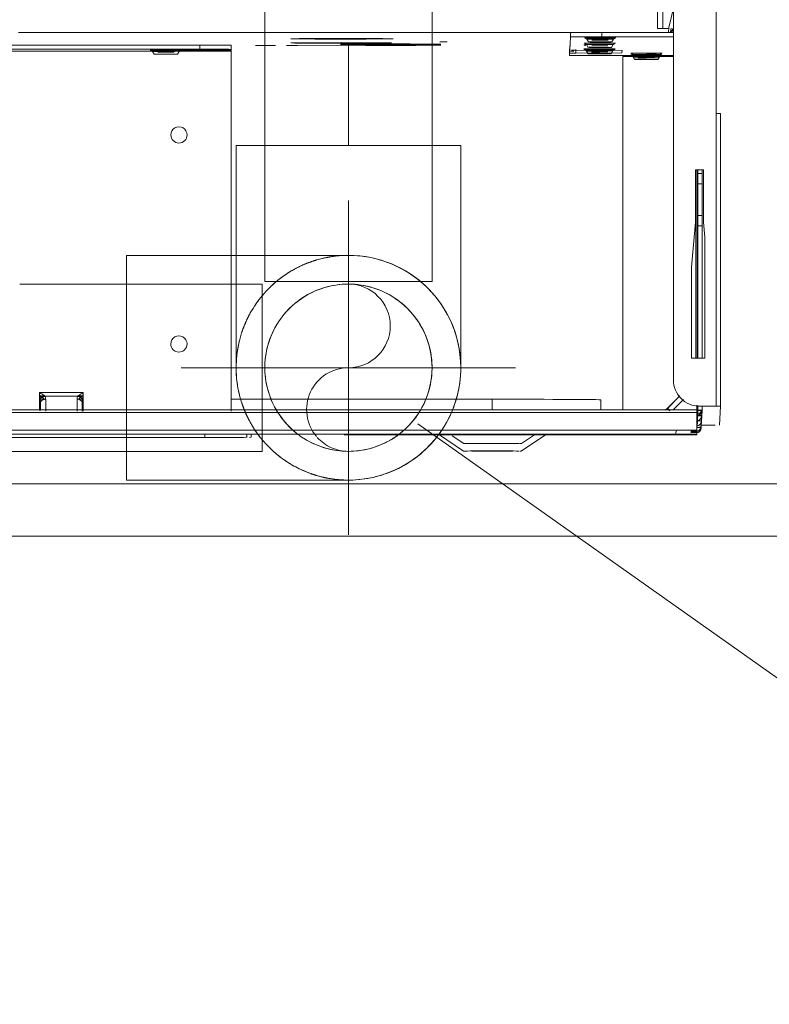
# Model space of a CAD drawing. Header units: millimetres. Extents: x 19580 to 41622, y 4748 to 42776.
# Tile 39 of 65: x 29743 to 29887, y 35686 to 35875. Entities that reach past the tile are written whole.
import ezdxf

# ---------------------------------------------------------------- set-up
doc = ezdxf.new("R2010")
doc.units = ezdxf.units.MM
doc.linetypes.add('ADSK_Осевая', pattern=[700, 500, -100, 0, -100])
doc.linetypes.add('ADSK_Скрыто', pattern=[300, 150, -150])
for name, color, linetype, lineweight in [('A-DETL-____-HDLN', 90, 'ADSK_Скрыто', 9), ('G-XREF-____-OTLN', 8, 'Continuous', 9), ('I-FURN-____-MCUT', 30, 'Continuous', 9), ('I-FURN-____-OTLN', 30, 'Continuous', 20), ('M-EQPM-___-IDEN', 50, 'Continuous', 20), ('P-PIPE-____-CNTR', 3, 'ADSK_Осевая', 20), ('P-PIPE-____-OTLN', 3, 'Continuous', 20)]:
    doc.layers.add(name, color=color, linetype=linetype, lineweight=lineweight)

# ---------------------------------------------------------------- blocks, each defined once
blk = doc.blocks.new('Прямая форма - 83 new-608937-В_Этаж 01_Отопление')
at = {"layer": 'I-FURN-____-MCUT', "color": 133}
for p, q in [((0, 0), (-3200, 0)), ((-3200, -10), (-10, -10))]:
    blk.add_line(p, q, dxfattribs=at)
blk = doc.blocks.new('Прямая форма - FU - 053-608938-В_Этаж 01_Отопление')
blk.add_blockref('Прямая форма - 83 new-608937-В_Этаж 01_Отопление', (0, 0))
blk = doc.blocks.new('83 new_ifc_RVT-1-В_Этаж 01_Отопление')
at = {"layer": 'I-FURN-____-OTLN', "color": 9, "lineweight": 20, "rotation": 180}
blk.add_blockref('Прямая форма - FU - 053-608938-В_Этаж 01_Отопление', (26710.28, 35775.83), dxfattribs=at)
blk = doc.blocks.new('ADSK_Полипропилен_Отвод - Универсальный-1567100-В_Этаж 01_Отопление')
at = {"layer": 'P-PIPE-____-OTLN', "color": 10}
for p, q in [((21556.59, 35850.53), (21556.59, 35808.03)), ((21578.09, 35850.53), (21556.59, 35850.53)), ((21599.59, 35850.53), (21578.09, 35850.53)), ((21599.59, 35808.03), (21599.59, 35850.53))]:
    blk.add_line(p, q, dxfattribs=at)
blk = doc.blocks.new('City Class FR - City Class F_iam-V25-В_Этаж 01_Отопление')
at = {"layer": 'A-DETL-____-HDLN'}
blk.add_line((-198.46, -38.42), (-198.46, -38.36), dxfattribs=at)
at = {"layer": 'A-DETL-____-HDLN', "flags": 128}
for points in [[(-192.98, -37.28), (-193, -37.28), (-193.03, -37.28), (-193.06, -37.28), (-193.1, -37.28), (-193.14, -37.28), (-193.19, -37.28), (-193.24, -37.28)], [(-192.99, -37.13), (-193.02, -37.12), (-193.05, -37.12), (-193.09, -37.12), (-193.14, -37.12)]]:
    blk.add_lwpolyline(points, dxfattribs=at)
at = {"layer": 'A-DETL-____-HDLN'}
for centre, start_param, end_param in [((-204.84, -35.3), 3.150557, 3.490411), ((-204.84, -35.3), 2.792279, 3.138605), ((-204.82, -34.88), 3.150557, 3.490411), ((-204.82, -34.88), 2.792279, 3.138605), ((-204.82, -34.96), 3.150557, 3.490411), ((-204.82, -34.96), 2.792279, 3.138605), ((-204.84, -35.3), 5.933871, 6.274221), ((-204.84, -35.3), 0.002988, 0.348818), ((-204.82, -34.88), 5.933871, 6.274221), ((-204.82, -34.88), 0.002988, 0.348818), ((-204.82, -34.96), 5.933871, 6.274221), ((-204.82, -34.96), 0.002988, 0.348818), ((-112.86, -35.69), 3.150557, 3.490411), ((-112.86, -35.69), 2.792279, 3.138605), ((-112.86, -35.69), 5.933871, 6.274221), ((-112.86, -35.69), 0.002988, 0.348818), ((-195.92, -37.18), 2.792279, 3.138605), ((-195.92, -37.18), 3.150557, 3.490411), ((-195.87, -35.94), 3.150557, 3.490411), ((-195.87, -35.94), 2.792279, 3.138605), ((-195.87, -36.09), 3.150557, 3.490411), ((-195.87, -36.09), 2.792279, 3.138605), ((-195.92, -37.18), 0.002988, 0.348818), ((-195.92, -37.18), 5.933871, 6.274221), ((-195.87, -36.09), 0.002988, 0.348818), ((-195.87, -36.09), 5.933871, 6.274221), ((-195.87, -35.94), 5.933871, 6.274221), ((-195.87, -35.94), 0.002988, 0.348818), ((-195.97, -38.21), 2.792279, 3.138605), ((-195.97, -38.21), 3.150557, 3.490411), ((-195.97, -38.21), 0.002988, 0.348818), ((-195.97, -38.21), 5.933871, 6.274221)]:
    blk.add_ellipse(centre, major_axis=(1.55, 0), ratio=0.005175, start_param=start_param, end_param=end_param, dxfattribs=at)
at = {"layer": 'G-XREF-____-OTLN'}
for p, q in [((-181, 40.5), (-185.65, 37.39)), ((-165.18, 37.32), (-170, 40.53)), ((174.35, 38.06), (-210.65, 37.22)), ((-181.07, 39.05), (-183.55, 37.39)), ((-167.83, 37.59), (-170.07, 39.08)), ((-129.36, 37.44), (-129.33, 37.97)), ((-128.52, 37.44), (-128.49, 37.97)), ((-120.49, 38.03), (84.51, 38.48)), ((-120.49, 38.03), (-120.49, 37.42)), ((-215.47, 35.99), (-215.48, 35.73)), ((-215.48, 35.68), (-215.47, 35.94)), ((-215.47, 35.94), (-214.67, 35.94)), ((-214.65, 37.24), (-214.64, 37.33)), ((-214.65, 37.24), (-214.65, 36.44)), ((-214.65, 37.24), (-214.65, 36.44)), ((-214.65, 36.44), (-214.64, 36.53)), ((-201.28, 37.36), (-214.64, 37.33)), ((-214.64, 37.33), (-201.28, 37.36)), ((-213.48, 36.84), (-214.64, 36.84)), ((-214.64, 36.53), (-213.48, 36.54)), ((-214.64, 36.43), (-213.48, 36.44)), ((-214.63, 33.05), (-214.64, 36.43)), ((-214.47, 36.94), (-214.48, 36.68)), ((-214.48, 36.68), (-213.48, 36.69)), ((-213.48, 36.64), (-214.48, 36.64)), ((-213.48, 36.64), (-214.48, 36.64)), ((-213.48, 36.95), (-214.47, 36.95)), ((174.35, 37.26), (-210.65, 36.42)), ((-210.65, 36.42), (-210.65, 37.22)), ((-175.65, 37.41), (-195.65, 37.36)), ((-147.15, 37.48), (-170.02, 37.43)), ((-170.02, 37.43), (-147.15, 37.48)), ((-219.13, 31.83), (-218.97, 35.44)), ((-218.17, 35.44), (-215.48, 35.45)), ((-215.47, 35.45), (-215.63, 31.84)), ((-215.53, 34.68), (-215.57, 33.71)), ((-215.57, 33.66), (-215.53, 34.63)), ((-215.48, 35.69), (-215.53, 34.72)), ((-215.53, 34.67), (-215.48, 35.64)), ((-215.48, 35.68), (-215.48, 34.67)), ((-215.48, 34.67), (-215.48, 35.68)), ((-215.48, 35.64), (-215.48, 34.67)), ((-214.73, 34.63), (-214.77, 33.66)), ((-214.68, 35.64), (-214.73, 34.67)), ((-214.73, 33.66), (-214.73, 34.63)), ((-215.62, 32.66), (-215.63, 32.39)), ((-215.63, 32.35), (-215.62, 32.61)), ((-215.57, 33.67), (-215.62, 32.7)), ((-215.62, 32.65), (-215.57, 33.62)), ((-214.82, 32.61), (-214.83, 32.35)), ((-214.83, 32.35), (-214.83, 31.71)), ((-214.82, 32.66), (-214.77, 33.62)), ((-214.77, 32.65), (-214.77, 33.62)), ((-214.63, 33.05), (178.36, 33.9)), ((-214.63, 32.55), (178.37, 33.4)), ((178.37, 33.4), (-214.63, 32.55)), ((-214.62, 31.62), (-214.62, 32.55)), ((-210.1, 32.56), (-212.07, 30.58)), ((-209.13, 32.15), (-211.39, 29.88)), ((-211.38, 29.86), (-209.13, 32.12)), ((-209.13, 32.12), (-211.38, 29.86)), ((-209, 32.28), (-209.13, 32.15)), ((-209.13, 32.12), (-209.01, 32.24)), ((-209.13, 32.12), (-209.01, 32.24)), ((-209, 32.28), (-209.01, 32.24)), ((-200.46, 32.58), (-200.31, -35.03)), ((-196.27, 32.6), (-196.26, 30.66)), ((-196.27, 32.6), (-196.26, 30.66)), ((-175.47, 32.65), (-175.47, 30.59)), ((-125.51, 32.96), (-125.36, -35.87)), ((-97.2, 29.45), (-97.21, 33.04)), ((-97.01, 33.05), (-97.01, 31.47)), ((-97.01, 33.05), (-97.01, 31.48)), ((-97.01, 31.48), (-97.01, 33.05)), ((-96.01, 33.05), (-96.01, 30.77)), ((-90.01, 33.07), (-90.01, 30.78)), ((-89.01, 31.49), (-89.01, 32.95)), ((-89.01, 32.95), (-89.01, 31.49)), ((-88.81, 32.95), (-88.8, 29.47)), ((-219.13, 31.83), (-219.01, -24.17)), ((-219.01, -24.17), (-219.13, 31.83)), ((-218.21, -24.17), (-218.33, 31.83)), ((-215.63, 31.83), (-218.33, 31.83)), ((-215.13, 31.83), (-215.63, 31.83)), ((-175.47, 30.59), (-125.51, 30.7)), ((-97.21, 30.76), (-96.01, 30.77)), ((-96.39, 30.62), (-96.87, 30.26)), ((-96.87, 30.26), (-96.13, 30.26)), ((-89.84, 30.17), (-96.17, 30.16)), ((-90.01, 30.78), (-88.81, 30.78)), ((-89.88, 30.27), (-89.14, 30.27)), ((-89.14, 30.27), (-89.62, 30.64)), ((-97.2, 30.11), (-96.17, 30.12)), ((-88.8, 29.47), (-97.2, 29.45)), ((-89.84, 30.13), (-88.8, 30.13)), ((-209.85, -96.63), (-210.12, 26.85)), ((-216.11, 22.63), (-213.61, 22.64)), ((-216.06, -0.51), (-216.11, 22.63)), ((-215.56, -2.65), (-215.61, 22.63)), ((-214.81, 22.63), (-214.76, -2.65)), ((-214.56, -13.36), (-214.64, 22.64)), ((-214.36, -13.36), (-214.44, 22.64)), ((-213.61, 22.64), (-213.57, 5.21)), ((-213.57, 5.21), (-214.31, -3.36)), ((-215.81, -3.37), (-216.06, -0.51)), ((-215.78, -13.37), (-215.81, -3.37)), ((-215.55, -4.68), (-215.56, -2.67)), ((-214.76, -2.67), (-215.56, -2.67)), ((-214.76, -2.67), (-214.75, -4.68)), ((-214.31, -3.36), (-214.28, -13.36)), ((-215.54, -10.68), (-215.55, -4.68)), ((-215.55, -4.68), (-214.75, -4.68)), ((-214.75, -4.68), (-214.74, -10.68)), ((-215.54, -12.67), (-215.54, -10.68)), ((-215.54, -10.68), (-214.74, -10.68)), ((-214.74, -10.68), (-214.74, -12.67)), ((-215.53, -13.37), (-215.54, -12.67)), ((-215.54, -12.67), (-214.74, -12.67)), ((-214.74, -12.67), (-214.73, -13.36)), ((-214.28, -13.36), (-215.78, -13.37)), ((-218.21, -24.17), (-218.08, -84.17)), ((-200.31, -35.03), (-209.99, -35.05)), ((-196.11, -35.21), (-209.99, -35.24)), ((-207.08, -34.9), (-207.4, -35.45)), ((-207.06, -34.49), (-207.38, -35.04)), ((-207.06, -34.57), (-207.38, -35.12)), ((-202.28, -35.44), (-202.59, -34.89)), ((-202.26, -35.03), (-202.58, -34.48)), ((-202.26, -35.11), (-202.58, -34.56)), ((-200.16, -36.21), (-200.14, -35.74)), ((-200.14, -35.74), (-191.31, -35.67)), ((-198.11, -35.54), (-198.43, -36.09)), ((-198.12, -35.7), (-198.43, -36.25)), ((-193.31, -36.24), (-193.63, -35.69)), ((-193.31, -36.08), (-193.62, -35.53)), ((-191.31, -35.67), (-191.31, -36.34)), ((-190.12, -35.23), (-190.13, -35.66)), ((-190.13, -36.46), (-190.13, -35.66)), ((-125.36, -35.87), (89.64, -35.4)), ((-115.11, -35.29), (-115.42, -35.84)), ((-110.3, -35.83), (-110.62, -35.28)), ((-191.33, -36.23), (-200.16, -36.21)), ((-197.99, -36.52), (-198.87, -36.53)), ((-198.17, -36.78), (-198.48, -37.33)), ((-193.36, -37.32), (-193.68, -36.77)), ((-190.28, -38.77), (-190.16, -36.24)), ((-190.16, -37.04), (-190.16, -36.24)), ((-190.16, -36.24), (-190.16, -37.04)), ((-138.06, -37.04), (-146.71, -37.06)), ((-135.94, -36.99), (-138.06, -37)), ((-138.06, -37), (-135.94, -36.99)), ((-130.01, -37.01), (-133.82, -37.02)), ((-125.37, -36.24), (-125.36, -36.07)), ((-125.37, -36.24), (-125.37, -37.04)), ((-125.37, -36.24), (-125.37, -37.04)), ((-125.36, -36.07), (-109.87, -36.03)), ((83.63, -35.82), (-119.37, -36.26)), ((-119.37, -37.06), (-119.37, -36.26)), ((83.63, -36.62), (-119.37, -37.06)), ((-209.98, -38.84), (-196.28, -38.81)), ((-198.21, -37.82), (-198.53, -38.37)), ((-198.46, -38.42), (-198.46, -38.36)), ((-196.28, -38.81), (-196.28, -39.61)), ((-84.68, -39.36), (-193.86, -39.6)), ((-193.41, -38.36), (-193.73, -37.81)), ((-193.46, -38.35), (-193.46, -38.41)), ((-190.28, -38.77), (-190.28, -39.57)), ((-165.28, -37.75), (-166.72, -37.76)), ((-196.28, -39.61), (-209.98, -39.64)), ((-209.97, -44.28), (-209.12, -40.59)), ((-209.9, -40.41), (-209.87, -39.64)), ((-209.42, -39.8), (-209.57, -40.49)), ((-209.12, -40.59), (-209.08, -39.69)), ((-206.97, -40.43), (-208.93, -40.43)), ((-207.97, -40.43), (-207.85, -96.63)), ((-207.97, -40.43), (-207.85, -96.63)), ((-206.85, -96.63), (-206.97, -40.43))]:
    blk.add_line(p, q, dxfattribs=at)
at = {"layer": 'G-XREF-____-OTLN', "flags": 128}
for points in [[(-209.01, 32.24), (-208.95, 32.3), (-208.89, 32.35), (-208.83, 32.4), (-208.76, 32.45), (-208.7, 32.5), (-208.63, 32.54), (-208.56, 32.58)], [(-207.4, -35.45), (-207.77, -35.7), (-207.79, -35.7)], [(-207.38, -35.04), (-207.75, -35.28), (-207.77, -35.29)], [(-207.38, -35.12), (-207.75, -35.36), (-207.77, -35.37)], [(-202.28, -35.44), (-201.9, -35.68), (-201.88, -35.69)], [(-202.26, -35.03), (-201.89, -35.27), (-201.86, -35.27)], [(-202.26, -35.11), (-201.89, -35.35), (-201.87, -35.35)], [(-198.48, -37.33), (-198.85, -37.58), (-198.87, -37.58)], [(-198.43, -36.09), (-198.8, -36.34), (-198.82, -36.34)], [(-198.43, -36.25), (-198.8, -36.49), (-198.82, -36.49)], [(-193.36, -37.32), (-192.99, -37.57), (-192.97, -37.57)], [(-193.31, -36.08), (-192.93, -36.32), (-192.91, -36.33)], [(-193.31, -36.24), (-192.94, -36.48), (-192.92, -36.48)], [(-192.98, -37.28), (-193, -37.28), (-193.03, -37.28), (-193.06, -37.28), (-193.1, -37.28), (-193.14, -37.28), (-193.19, -37.28), (-193.24, -37.28)], [(-192.99, -37.13), (-193.02, -37.12), (-193.05, -37.12), (-193.09, -37.12), (-193.14, -37.12)], [(-115.42, -35.84), (-115.79, -36.09), (-115.81, -36.09)], [(-110.3, -35.83), (-109.93, -36.08), (-109.91, -36.08)], [(-198.53, -38.37), (-198.9, -38.61), (-198.92, -38.62)], [(-193.41, -38.36), (-193.04, -38.6), (-193.02, -38.6)]]:
    blk.add_lwpolyline(points, dxfattribs=at)
at = {"layer": 'G-XREF-____-OTLN'}
for centre, major_axis, ratio, start_param, end_param in [((-175.5, 40.51), (5.5, 0.01), 0.005175, 2.854723, 3.133835), ((-175.5, 40.51), (5.5, 0.01), 0.005175, 3.141345, 3.425718), ((-175.5, 40.51), (5.5, 0.01), 0.005175, 3.534044, 6.282937), ((-175.5, 40.51), (5.5, 0.01), 0.005175, 0.78515, 2.355505), ((-175.5, 40.51), (5.5, 0.01), 0.005175, 0.007728, 0.392451), ((-175.57, 39.06), (5.5, 0.01), 0.005175, 2.790851, 3.133835), ((-175.57, 39.06), (5.5, 0.01), 0.005175, 3.141345, 3.490628), ((-175.57, 39.06), (5.5, 0.01), 0.005175, 3.534044, 6.282937), ((-175.57, 39.06), (5.5, 0.01), 0.005175, 0.78515, 2.355505), ((-175.57, 39.06), (5.5, 0.01), 0.005175, 0.007728, 0.392451), ((-120.49, 37.99), (8.84, 0.02), 0.005175, 2.887711, 3.141345), ((-120.49, 37.99), (8, 0.02), 0.005175, 1.570548, 3.141345), ((-214.65, 35.85), (0.648, 0.643), 0.814474, 0.691329, 2.462882), ((-214.65, 35.8), (0.641, 0.65), 0.818497, 0.678044, 2.450198), ((-214.47, 35.94), (-0.999, 0.046), 0.999987, 4.760269, 6.331065), ((-214.47, 35.94), (1, 0.002), 0.005175, 2.355947, 3.141345), ((-210.65, 37.24), (4, 0.01), 0.005175, 3.141593, 4.712141), ((-210.65, 36.44), (4, 0.01), 0.005175, 3.141593, 4.712141), ((-214.64, 36.33), (-0.002, 1), 0.000248, 5.240673, 6.283185), ((-214.64, 36.33), (0, 0.2), 0.000248, 5.240673, 6.283185), ((-195.65, 37.33), (6.5, 0.01), 0.005175, 1.570548, 4.712141), ((-175.65, 37.37), (6.5, 0.01), 0.005175, 4.712141, 7.853734), ((-150.65, 37.43), (3.5, 0.01), 0.005175, 3.141593, 6.282937), ((-214.74, 33.79), (0.641, 0.65), 0.818497, 0.753674, 2.450198), ((-214.74, 33.83), (0.648, 0.643), 0.814474, 0.772408, 2.462882), ((-214.7, 34.8), (0.641, 0.65), 0.818497, 0.814551, 2.450198), ((-214.69, 34.84), (0.648, 0.643), 0.814474, 1.577406, 2.462882), ((-214.53, 34.67), (1, 0.002), 0.005175, 3.141603, 4.588176), ((-214.53, 34.63), (1, 0.002), 0.005175, 1.69272, 3.141345), ((-214.48, 35.68), (1, 0.002), 0.005175, 3.141603, 3.926743), ((-214.48, 35.64), (1, 0.002), 0.005175, 2.355947, 3.141345), ((-214.53, 34.67), (-0.2, 0.009), 0.999987, 5.545667, 6.283185), ((-214.53, 34.63), (-0.2, 0.009), 0.999987, 5.545667, 6.331065), ((-214.53, 34.63), (0.2, 0), 0.005175, 2.355947, 3.141345), ((-214.63, 32.35), (-0.999, 0.046), 0.999987, 6.129707, 6.331065), ((-214.79, 32.82), (0.648, 0.643), 0.814474, 0.710464, 2.462882), ((-214.79, 32.78), (0.641, 0.65), 0.818497, 0.693954, 2.450198), ((-214.62, 32.66), (1, 0.002), 0.005175, 3.141603, 4.695971), ((-214.62, 32.61), (1, 0.002), 0.005175, 1.584886, 3.141345), ((-214.63, 32.35), (-0.999, 0.046), 0.999987, 4.760549, 6.129707), ((-214.57, 33.66), (1, 0.002), 0.005175, 3.141603, 4.642054), ((-214.57, 33.62), (1, 0.002), 0.005175, 1.638853, 3.141345), ((-214.63, 32.35), (-0.2, 0.009), 0.999987, 4.760269, 6.331065), ((-214.62, 32.66), (-0.2, 0.009), 0.999987, 4.760269, 6.283185), ((-214.62, 32.61), (-0.2, 0.009), 0.999987, 4.760269, 6.331065), ((-214.62, 32.61), (0.2, 0), 0.005175, 1.570548, 3.141345), ((-214.57, 33.62), (-0.2, 0.009), 0.999987, 5.545667, 6.331065), ((-214.57, 33.66), (-0.2, 0.009), 0.999987, 5.545667, 6.283185), ((-214.57, 33.62), (0.2, 0), 0.005175, 2.355947, 3.141345), ((-214.64, 33.55), (-0.002, 1), 0.000248, 2.09908, 3.141593), ((-209.71, 32.95), (-0.709, 0.706), 0.003835, 1.96265, 3.141593), ((-209.71, 32.98), (-0.709, 0.706), 0.003835, 3.145077, 4.327504), ((-218.33, 31.83), (0.8, 0.002), 0.005175, 3.141593, 4.712141), ((-215.12, 26.83), (-4.99, 0.23), 0.999987, 3.189473, 4.760271), ((-175.46, 30.7), (20.8, 0.05), 0.005175, 3.141593, 4.712141), ((-96.01, 31.48), (1, 0.002), 0.710757, 3.141593, 4.712036), ((-115.48, 20.15), (-1.55, 0.07), 0.999987, 3.189473, 6.331065), ((-115.48, 20.15), (-1.55, 0.07), 0.999987, 0.04788, 3.189473), ((-115.4, -19.85), (-1.55, 0.07), 0.999987, 3.189473, 6.331065), ((-115.4, -19.85), (-1.55, 0.07), 0.999987, 0.04788, 3.189473), ((-218.21, -24.17), (0.8, 0.002), 0.005175, 3.141593, 4.712141), ((-204.84, -35.7), (2.99, 0.01), 0.005175, 1.570548, 3.141345), ((-204.84, -35.7), (2.99, 0.01), 0.005175, 3.141345, 4.712141), ((-204.82, -35.28), (2.99, 0.01), 0.005175, 1.570548, 3.141345), ((-204.82, -35.28), (2.99, 0.01), 0.005175, 3.141345, 4.712141), ((-204.82, -35.36), (2.99, 0.01), 0.005175, 1.570548, 3.141345), ((-204.82, -35.36), (2.99, 0.01), 0.005175, 3.141345, 4.712141), ((-204.84, -35.45), (2.56, 0.01), 0.005175, 1.570548, 3.138605), ((-204.84, -35.45), (2.56, 0.01), 0.005175, 3.141345, 4.712141), ((-204.82, -35.03), (2.56, 0.01), 0.005175, 1.570548, 3.138605), ((-204.82, -35.03), (2.56, 0.01), 0.005175, 3.141345, 4.712141), ((-204.82, -35.11), (2.56, 0.01), 0.005175, 1.570548, 3.138605), ((-204.82, -35.11), (2.56, 0.01), 0.005175, 3.141345, 4.712141), ((-204.84, -34.9), (2.24, 0), 0.005175, 0.002988, 3.138605), ((-204.84, -34.9), (2.24, 0), 0.005175, 3.150557, 6.274221), ((-204.82, -34.48), (2.24, 0), 0.005175, 0.002988, 3.138605), ((-204.82, -34.48), (2.24, 0), 0.005175, 3.150557, 6.274221), ((-204.82, -34.56), (2.24, 0), 0.005175, 0.002988, 3.138605), ((-204.82, -34.56), (2.24, 0), 0.005175, 3.150557, 6.274221), ((-204.82, -35.51), (1.87, 0), 0.005175, 1.574823, 3.138605), ((-204.82, -35.51), (1.87, 0), 0.005175, 3.141345, 4.707866), ((-204.82, -35.43), (1.87, 0), 0.005175, 1.570548, 3.138605), ((-204.82, -35.43), (1.87, 0), 0.005175, 3.141345, 4.707866), ((-204.84, -35.3), (1.55, 0), 0.005175, 3.150557, 6.274221), ((-204.84, -35.3), (1.55, 0), 0.005175, 0.002988, 3.138605), ((-204.82, -34.88), (1.55, 0), 0.005175, 0.002988, 3.138605), ((-204.82, -34.88), (1.55, 0), 0.005175, 3.150557, 6.274221), ((-204.82, -34.96), (1.55, 0), 0.005175, 0.002988, 3.138605), ((-204.82, -34.96), (1.55, 0), 0.005175, 3.150557, 6.274221), ((-204.84, -35.45), (2.56, 0.01), 0.005175, 0.002988, 1.570548), ((-204.84, -35.45), (2.56, 0.01), 0.005175, 4.712141, 6.282937), ((-204.84, -35.7), (2.99, 0.01), 0.005175, 4.712141, 6.282937), ((-204.82, -35.03), (2.56, 0.01), 0.005175, 0.002988, 1.570548), ((-204.82, -35.03), (2.56, 0.01), 0.005175, 4.712141, 6.282937), ((-204.82, -35.11), (2.56, 0.01), 0.005175, 0.002988, 1.570548), ((-204.82, -35.11), (2.56, 0.01), 0.005175, 4.712141, 6.282937), ((-204.82, -35.28), (2.99, 0.01), 0.005175, 4.712141, 7.853734), ((-204.82, -35.36), (2.99, 0.01), 0.005175, 4.712141, 7.853734), ((-204.82, -35.43), (1.87, 0), 0.005175, 0.78515, 1.570548), ((-195.87, -35.69), (2.24, 0), 0.005175, 0.002988, 3.138605), ((-195.87, -35.69), (2.24, 0), 0.005175, 3.150557, 6.274221), ((-195.87, -35.54), (2.24, 0), 0.005175, 0.002988, 3.138605), ((-195.87, -35.54), (2.24, 0), 0.005175, 3.150557, 6.274221), ((-196.12, -35.24), (6, 0.01), 0.005175, 0, 1.570548), ((-194.13, -35.67), (4, 0.01), 0.005175, 5.497539, 6.282937), ((-112.86, -35.29), (2.24, 0), 0.005175, 0.002988, 3.138605), ((-112.86, -35.29), (2.24, 0), 0.005175, 3.150557, 6.274221), ((-112.86, -35.69), (1.55, 0), 0.005175, 3.150557, 6.274221), ((-112.86, -35.69), (1.55, 0), 0.005175, 0.002988, 3.138605), ((-195.92, -37.58), (2.99, 0.01), 0.005175, 1.570548, 4.712141), ((-195.87, -36.49), (2.99, 0.01), 0.005175, 2.355947, 3.141345), ((-195.87, -36.49), (2.99, 0.01), 0.005175, 3.141345, 4.712141), ((-195.87, -36.34), (2.99, 0.01), 0.005175, 1.570548, 3.141345), ((-195.87, -36.34), (2.99, 0.01), 0.005175, 3.141345, 4.712141), ((-195.92, -37.33), (2.56, 0.01), 0.005175, 1.570548, 3.138605), ((-195.92, -37.33), (2.56, 0.01), 0.005175, 3.141345, 4.712141), ((-195.87, -36.09), (2.56, 0.01), 0.005175, 1.570548, 3.138605), ((-195.87, -36.09), (2.56, 0.01), 0.005175, 3.141345, 4.712141), ((-195.87, -36.24), (2.56, 0.01), 0.005175, 1.570548, 3.138605), ((-195.87, -36.24), (2.56, 0.01), 0.005175, 3.141345, 4.712141), ((-195.92, -36.78), (2.24, 0), 0.005175, 0.002988, 3.138605), ((-195.92, -36.78), (2.24, 0), 0.005175, 3.150557, 6.274221), ((-195.92, -37.18), (1.55, 0), 0.005175, 0.002988, 3.138605), ((-195.92, -37.18), (1.55, 0), 0.005175, 3.150557, 6.274221), ((-195.87, -35.94), (1.55, 0), 0.005175, 3.150557, 6.274221), ((-195.87, -35.94), (1.55, 0), 0.005175, 0.002988, 3.138605), ((-195.87, -36.09), (1.55, 0), 0.005175, 0.002988, 3.138605), ((-195.87, -36.09), (1.55, 0), 0.005175, 3.150557, 6.274221), ((-195.92, -37.33), (2.56, 0.01), 0.005175, 0.002988, 1.570548), ((-195.92, -37.33), (2.56, 0.01), 0.005175, 4.712141, 6.282937), ((-195.92, -37.58), (2.99, 0.01), 0.005175, 6.282937, 7.853734), ((-195.92, -37.58), (2.99, 0.01), 0.005175, 4.712141, 6.282937), ((-195.87, -36.09), (2.56, 0.01), 0.005175, 0.002988, 1.570548), ((-195.87, -36.09), (2.56, 0.01), 0.005175, 4.712141, 6.282937), ((-195.87, -36.24), (2.56, 0.01), 0.005175, 0.002988, 1.570548), ((-195.87, -36.24), (2.56, 0.01), 0.005175, 4.712141, 6.282937), ((-195.87, -36.34), (2.99, 0.01), 0.005175, 4.712141, 7.853734), ((-195.87, -36.49), (2.99, 0.01), 0.005175, 4.712141, 7.853734), ((-195.87, -37.29), (2.99, 0.01), 0.005175, 0.019868, 0.360448), ((-195.87, -37.29), (2.99, 0.01), 0.005175, 5.919186, 6.262822), ((-194.16, -36.25), (4, 0.01), 0.005175, 0.392451, 0.78515), ((-196.11, -36.04), (6, 0.01), 0.005175, 0, 0.533166), ((-155.87, -37.29), (9.62, 0.02), 0.005175, 6.282937, 9.42453), ((-155.87, -37.29), (9.62, 0.02), 0.005175, 3.145864, 6.278927), ((-155.87, -37.12), (9.62, 0.02), 0.005175, 6.282937, 9.42453), ((-155.87, -37.12), (9.62, 0.02), 0.005175, 3.145864, 6.278927), ((-146.39, -37.52), (9.62, 0.02), 0.005175, 6.282937, 9.42453), ((-146.39, -37.52), (9.62, 0.02), 0.005175, 3.145864, 6.278927), ((-119.37, -36.23), (6, 0.01), 0.005175, 3.141593, 4.712141), ((-119.37, -37.03), (6, 0.01), 0.005175, 3.141593, 4.712141), ((-125.36, -35.87), (0, 0.2), 0.000248, 3.932166, 4.717564), ((-112.86, -36.09), (2.99, 0.01), 0.005175, 1.570548, 3.141345), ((-112.86, -36.09), (2.99, 0.01), 0.005175, 3.141345, 4.712141), ((-112.86, -35.84), (2.56, 0.01), 0.005175, 1.570548, 3.138605), ((-112.86, -35.84), (2.56, 0.01), 0.005175, 3.141345, 4.712141), ((-112.86, -35.84), (2.56, 0.01), 0.005175, 0.002988, 1.570548), ((-112.86, -35.84), (2.56, 0.01), 0.005175, 4.712141, 6.282937), ((-112.86, -36.09), (2.99, 0.01), 0.005175, 4.712141, 7.853734), ((-195.97, -38.61), (2.99, 0.01), 0.005175, 1.570548, 4.712141), ((-195.97, -38.36), (2.56, 0.01), 0.005175, 1.570548, 3.138605), ((-195.97, -38.36), (2.56, 0.01), 0.005175, 3.141345, 4.712141), ((-195.96, -38.36), (2.5, 0.01), 0.005175, 0, 3.141345), ((-195.96, -38.41), (2.5, 0.01), 0.005175, 3.141593, 6.282937), ((-195.97, -37.81), (2.24, 0), 0.005175, 0.002988, 3.138605), ((-195.97, -37.81), (2.24, 0), 0.005175, 3.150557, 6.274221), ((-195.97, -38.21), (1.55, 0), 0.005175, 0.002988, 3.138605), ((-195.97, -38.21), (1.55, 0), 0.005175, 3.150557, 6.274221), ((-195.95, -38.15), (1.55, 0), 0.005175, 0, 3.141345), ((-195.95, -38.15), (1.55, 0), 0.005175, 3.141593, 6.282937), ((-196.28, -38.78), (6, 0.01), 0.005175, 4.712141, 6.282937), ((-195.97, -38.36), (2.56, 0.01), 0.005175, 0.002988, 1.570548), ((-195.97, -38.36), (2.56, 0.01), 0.005175, 4.712141, 6.282937), ((-195.97, -38.61), (2.99, 0.01), 0.005175, 6.282937, 7.853734), ((-195.97, -38.61), (2.99, 0.01), 0.005175, 4.712141, 6.282937), ((-195.92, -37.73), (1.87, 0), 0.005175, 0.002988, 1.570548), ((-195.92, -37.73), (1.87, 0), 0.005175, 4.712141, 6.282937), ((-146.38, -38.32), (10, 0.02), 0.005175, 2.827185, 3.141345), ((-146.38, -38.32), (10, 0.02), 0.005175, 3.145848, 3.455504), ((-146.42, -38.31), (9.62, 0.02), 0.005175, 0.314673, 3.141345), ((-146.42, -38.31), (9.62, 0.02), 0.005175, 3.145864, 6.278927), ((-208.93, -40.63), (-0.999, 0.046), 0.999987, 4.776266, 6.104173), ((-208.93, -40.63), (-0.2, 0.009), 0.999987, 4.760269, 6.104173), ((-196.28, -39.58), (6, 0.01), 0.005175, 4.712141, 6.282937)]:
    blk.add_ellipse(centre, major_axis=major_axis, ratio=ratio, start_param=start_param, end_param=end_param, dxfattribs=at)
for points in [[(-97.03, 30.86), (-97.04, 30.76), (-97.07, 30.54), (-97.11, 30.19), (-97.16, 29.82), (-97.19, 29.57), (-97.2, 29.45)], [(-97.2, 30.11), (-97.15, 30.14), (-97.03, 30.19), (-96.92, 30.24), (-96.87, 30.26)], [(-96.17, 30.16), (-96.23, 30.1), (-96.38, 29.99), (-96.64, 29.82), (-96.92, 29.63), (-97.11, 29.51), (-97.2, 29.45)], [(-97.01, 31.48), (-97.01, 31.38), (-97.01, 31.17), (-97.02, 30.96), (-97.03, 30.86)], [(-96.01, 30.77), (-96.01, 30.66), (-96.03, 30.45), (-96.12, 30.25), (-96.17, 30.16)], [(-90.01, 30.78), (-89.87, 30.78), (-89.61, 30.82), (-89.28, 30.98), (-89.06, 31.21), (-89.01, 31.4), (-89.01, 31.49)], [(-90.01, 30.78), (-90.01, 30.68), (-89.98, 30.47), (-89.89, 30.26), (-89.84, 30.17)], [(-89.84, 30.17), (-89.77, 30.12), (-89.63, 30.01), (-89.37, 29.83), (-89.09, 29.65), (-88.9, 29.53), (-88.8, 29.47)], [(-89.14, 30.27), (-89.09, 30.25), (-88.97, 30.21), (-88.86, 30.16), (-88.8, 30.13)], [(-88.98, 30.88), (-88.99, 30.98), (-89, 31.19), (-89.01, 31.39), (-89.01, 31.49)], [(-88.8, 29.47), (-88.82, 29.59), (-88.85, 29.84), (-88.9, 30.2), (-88.94, 30.56), (-88.97, 30.78), (-88.98, 30.88)]]:
    blk.add_open_spline(points, degree=3, dxfattribs=at)
for points, knots in [([(-96.17, 30.16), (-96.24, 30.17), (-96.36, 30.21), (-96.54, 30.31), (-96.71, 30.42), (-96.85, 30.55), (-96.97, 30.7), (-97.03, 30.79), (-97.03, 30.86)], [0, 0, 0, 0, 0.166667, 0.333333, 0.5, 0.666667, 0.8125, 1, 1, 1, 1]), ([(-88.98, 30.88), (-88.98, 30.82), (-89.01, 30.71), (-89.09, 30.57), (-89.21, 30.46), (-89.37, 30.36), (-89.56, 30.25), (-89.72, 30.19), (-89.84, 30.17)], [0, 0, 0, 0, 0.166667, 0.333333, 0.5, 0.625, 0.75, 1, 1, 1, 1])]:
    blk.add_open_spline(points, degree=3, knots=knots, dxfattribs=at)
blk = doc.blocks.new('City Class FR - City Class 25 FR-V26-В_Этаж 01_Отопление')
blk.add_blockref('City Class FR - City Class F_iam-V25-В_Этаж 01_Отопление', (0, 0))
blk = doc.blocks.new('ADSK_Полипропилен_Отвод - Универсальный-V28-В_Этаж 01_Отопление')
at = {"layer": 'A-DETL-____-HDLN', "color": 1}
for p, q in [((29783.92, 35829.53), (29763.91, 35829.53)), ((29763.91, 35829.53), (29763.91, 35808.03)), ((29806.41, 35829.53), (29784.96, 35829.53)), ((29763.91, 35808.03), (29763.91, 35794.61)), ((29806.41, 35792.03), (29806.41, 35807.98)), ((29818.22, 35790.06), (29817.49, 35789.61)), ((29813.61, 35787.77), (29813.47, 35787.72))]:
    blk.add_line(p, q, dxfattribs=at)
at = {"layer": 'A-DETL-____-HDLN', "color": 1, "flags": 128}
for points in [[(29806.41, 35829.53), (29807.27, 35829.51), (29808.13, 35829.46), (29808.98, 35829.37), (29809.84, 35829.25), (29810.68, 35829.1), (29811.52, 35828.91), (29812.35, 35828.69), (29813.17, 35828.44), (29813.98, 35828.15), (29814.78, 35827.83), (29815.57, 35827.48), (29816.34, 35827.1), (29817.09, 35826.69), (29817.83, 35826.24), (29818.55, 35825.77), (29819.25, 35825.27), (29819.93, 35824.75), (29820.59, 35824.19), (29821.22, 35823.61), (29821.83, 35823.01), (29822.42, 35822.38), (29822.98, 35821.73), (29823.52, 35821.05), (29824.02, 35820.36), (29824.5, 35819.65), (29824.95, 35818.91), (29825.37, 35818.16), (29825.76, 35817.4), (29826.12, 35816.61), (29826.45, 35815.82), (29826.75, 35815.01), (29827.01, 35814.19), (29827.24, 35813.36), (29827.43, 35812.53), (29827.6, 35811.68), (29827.73, 35810.83), (29827.82, 35809.98), (29827.88, 35809.12), (29827.91, 35808.26)], [(29827.14, 35802.31), (29826.89, 35801.49), (29826.61, 35800.67), (29826.3, 35799.87), (29825.96, 35799.08), (29825.59, 35798.31), (29825.18, 35797.55), (29824.75, 35796.81), (29824.29, 35796.08), (29823.79, 35795.38)]]:
    blk.add_lwpolyline(points, dxfattribs=at)
at = {"layer": 'A-DETL-____-HDLN', "color": 1}
for radius, start, end in [(21.5, 1.0158, 178.9842), (16, 90, 225), (16, 315, 90), (21.5, 350.8329, 0), (21.5, 195, 232.3319), (21.5, 288.5732, 345), (16, 225, 228.3814), (16, 311.6186, 315), (16, 228.9667, 233.1007), (16, 233.686, 240), (16, 300, 305.6117), (16, 306.8993, 311.0333), (16, 240, 270), (16, 270, 300), (21.5, 238.5191, 240), (21.5, 248.0896, 255), (21.5, 256.8077, 281.5094)]:
    blk.add_arc((29806.41, 35808.03), radius, start, end, dxfattribs=at)
for points, knots in [([(29800.31, 35828.65), (29799.95, 35828.54), (29799, 35828.23), (29797.49, 35827.62), (29795.78, 35826.75), (29794.4, 35825.88), (29793.32, 35825.1), (29792.53, 35824.46), (29792.02, 35824), (29791.77, 35823.77)], [0.2119064, 0.2119064, 0.2119064, 0.2119064, 0.25, 0.3125, 0.375, 0.4375, 0.46875, 0.5, 0.53125, 0.53125, 0.53125, 0.53125]), ([(29806.41, 35829.53), (29805.21, 35829.53), (29803.55, 35829.39), (29801.91, 35829.06), (29801.47, 35828.95)], [0, 0, 0, 0, 0.125, 0.1713587, 0.1713587, 0.1713587, 0.1713587]), ([(29790.63, 35822.63), (29790.52, 35822.51), (29790.17, 35822.13), (29789.6, 35821.44), (29788.97, 35820.61), (29788.58, 35820.04), (29788.4, 35819.77)], [0.5790668, 0.5790668, 0.5790668, 0.5790668, 0.59375, 0.625, 0.65625, 0.6828927, 0.6828927, 0.6828927, 0.6828927]), ([(29787.53, 35818.32), (29787.41, 35818.09), (29787.11, 35817.52), (29786.67, 35816.57), (29786.29, 35815.62), (29786.08, 35815.03), (29786.01, 35814.82)], [0.72926112, 0.72926112, 0.72926112, 0.72926112, 0.75, 0.78125, 0.8125, 0.82922996, 0.82922996, 0.82922996, 0.82922996]), ([(29785.51, 35813.08), (29785.32, 35812.27), (29785.04, 35810.76), (29784.93, 35809.18), (29784.92, 35808.46)], [0.875, 0.875, 0.875, 0.875, 0.9375, 0.9896981, 0.9896981, 0.9896981, 0.9896981]), ([(29786.01, 35801.24), (29786.08, 35801.03), (29786.29, 35800.44), (29786.67, 35799.49), (29787.11, 35798.54), (29787.41, 35797.96), (29787.53, 35797.74)], [0.17077004, 0.17077004, 0.17077004, 0.17077004, 0.1875, 0.21875, 0.25, 0.27073888, 0.27073888, 0.27073888, 0.27073888]), ([(29788.4, 35796.29), (29788.58, 35796.02), (29788.81, 35795.68), (29789.05, 35795.35), (29789.11, 35795.27)], [0.31710725, 0.31710725, 0.31710725, 0.31710725, 0.34375, 0.3517409, 0.3517409, 0.3517409, 0.3517409]), ([(29789.6, 35794.62), (29789.83, 35794.34), (29790.17, 35793.93), (29790.52, 35793.54), (29790.63, 35793.42)], [0.375, 0.375, 0.375, 0.375, 0.40625, 0.42093318, 0.42093318, 0.42093318, 0.42093318]), ([(29801.47, 35787.1), (29801.91, 35787), (29803.35, 35786.71), (29804.82, 35786.56), (29805.83, 35786.54)], [0.8286413, 0.8286413, 0.8286413, 0.8286413, 0.875, 0.9797278, 0.9797278, 0.9797278, 0.9797278])]:
    blk.add_open_spline(points, degree=3, knots=knots, dxfattribs=at)
for points in [[(29791.77, 35792.29), (29792.02, 35792.05), (29792.27, 35791.83), (29792.54, 35791.61)], [(29799.23, 35787.76), (29799.59, 35787.64), (29799.95, 35787.52), (29800.31, 35787.41)]]:
    blk.add_open_spline(points, degree=3, dxfattribs=at)
at = {"layer": 'P-PIPE-____-OTLN', "color": 10}
for p, q in [((29784.91, 35829.53), (29783.97, 35829.53)), ((29763.91, 35794.57), (29763.91, 35786.53)), ((29763.91, 35786.53), (29806.41, 35786.53))]:
    blk.add_line(p, q, dxfattribs=at)
at = {"layer": 'P-PIPE-____-OTLN', "color": 10, "flags": 128}
for points in [[(29827.91, 35808.26), (29827.9, 35807.4), (29827.86, 35806.54), (29827.78, 35805.69), (29827.67, 35804.83), (29827.53, 35803.98), (29827.35, 35803.14), (29827.14, 35802.31)], [(29823.73, 35795.29), (29823.27, 35794.69), (29822.73, 35794.03), (29822.15, 35793.39), (29821.56, 35792.77), (29820.93, 35792.17), (29820.29, 35791.61), (29819.62, 35791.06), (29818.93, 35790.55), (29818.22, 35790.06)], [(29817.49, 35789.61), (29816.75, 35789.18), (29815.99, 35788.78), (29815.21, 35788.41), (29814.42, 35788.08), (29813.61, 35787.77)], [(29813.42, 35787.71), (29812.8, 35787.5), (29811.97, 35787.26), (29811.14, 35787.05), (29810.29, 35786.88), (29809.44, 35786.74), (29808.59, 35786.64), (29807.73, 35786.57), (29806.87, 35786.53)]]:
    blk.add_lwpolyline(points, dxfattribs=at)
at = {"layer": 'P-PIPE-____-OTLN', "color": 10}
for start, end in [(180, 195), (345, 350.7004), (232.4645, 238.3865), (240, 247.957), (255, 256.6751), (281.642, 288.4406)]:
    blk.add_arc((29806.41, 35808.03), 21.5, start, end, dxfattribs=at)
for points in [[(29784.91, 35808.03), (29784.91, 35807.16), (29785.02, 35805.44), (29785.32, 35803.78), (29785.51, 35802.98)], [(29789.13, 35795.24), (29789.29, 35795.03), (29789.44, 35794.82), (29789.6, 35794.62)]]:
    blk.add_open_spline(points, degree=3, dxfattribs=at)
blk.add_open_spline([(29792.54, 35791.61), (29792.8, 35791.39), (29793.32, 35790.96), (29794.4, 35790.18), (29795.78, 35789.31), (29797.49, 35788.44), (29798.65, 35787.97), (29799.23, 35787.76)], degree=3, knots=[0.5, 0.5, 0.5, 0.5, 0.53125, 0.5625, 0.625, 0.6875, 0.75, 0.75, 0.75, 0.75], dxfattribs=at)

msp = doc.modelspace()

# ---------------------------------------------------------------- linework, layer by layer
at = {"layer": 'A-DETL-____-HDLN', "color": 1}
for p, q in [((29790.41, 35901.88), (29790.41, 35869.75)), ((29822.41, 35869.76), (29822.41, 35901.88)), ((29783.92, 35824.03), (29743.52, 35824.03)), ((29789.91, 35824.03), (29784.96, 35824.03)), ((29789.91, 35792.03), (29789.91, 35824.03)), ((29790.41, 35824.53), (29822.41, 35824.53))]:
    msp.add_line(p, q, dxfattribs=at)
for centre, radius, start, end in [((29806.41, 35808.03), 16, 0, 180), ((29806.41, 35816.03), 8, 270, 90), ((29806.41, 35808.03), 16, 180, 230.5041), ((29806.41, 35800.03), 8, 90, 220.3033), ((29806.41, 35808.03), 16, 309.4959, 0), ((29806.41, 35808.03), 16, 231.4568, 238.1859), ((29806.41, 35800.03), 8, 221.7916, 270), ((29806.41, 35808.03), 16, 301.8141, 308.5432), ((29806.41, 35808.03), 16, 239.1387, 299.7182)]:
    msp.add_arc(centre, radius, start, end, dxfattribs=at)
at = {"layer": 'M-EQPM-___-IDEN'}
msp.add_line((29819.68, 35797.28), (30672.76, 35194.31), dxfattribs=at)
at = {"layer": 'P-PIPE-____-CNTR', "color": 10}
for p, q in [((29806.41, 35869.73), (29806.41, 35850.53)), ((29806.41, 35776.03), (29806.41, 35840.03)), ((29806.41, 35824.53), (29806.41, 35808.03)), ((29774.41, 35808.03), (29838.41, 35808.03))]:
    msp.add_line(p, q, dxfattribs=at)
at = {"layer": 'P-PIPE-____-OTLN', "color": 10}
for p, q in [((29790.41, 35869.7), (29790.41, 35824.53)), ((29822.41, 35824.53), (29822.41, 35869.71)), ((29784.91, 35824.03), (29783.97, 35824.03)), ((29560.69, 35792.03), (29789.91, 35792.03))]:
    msp.add_line(p, q, dxfattribs=at)

# ---------------------------------------------------------------- block references
at = {"lineweight": 9}
msp.add_blockref('83 new_ifc_RVT-1-В_Этаж 01_Отопление', (0, 0), dxfattribs=at)
at = {"layer": 'A-DETL-____-HDLN', "rotation": 179.8755786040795}
msp.add_blockref('City Class FR - City Class 25 FR-V26-В_Этаж 01_Отопление', (29658.53, 35832.97), dxfattribs=at)
at = {"layer": 'A-DETL-____-HDLN', "color": 1}
msp.add_blockref('ADSK_Полипропилен_Отвод - Универсальный-V28-В_Этаж 01_Отопление', (0, 0), dxfattribs=at)
at = {"layer": 'P-PIPE-____-OTLN', "color": 10}
msp.add_blockref('ADSK_Полипропилен_Отвод - Универсальный-1567100-В_Этаж 01_Отопление', (8228.32, 0), dxfattribs=at)

doc.saveas('drawing.dxf')
